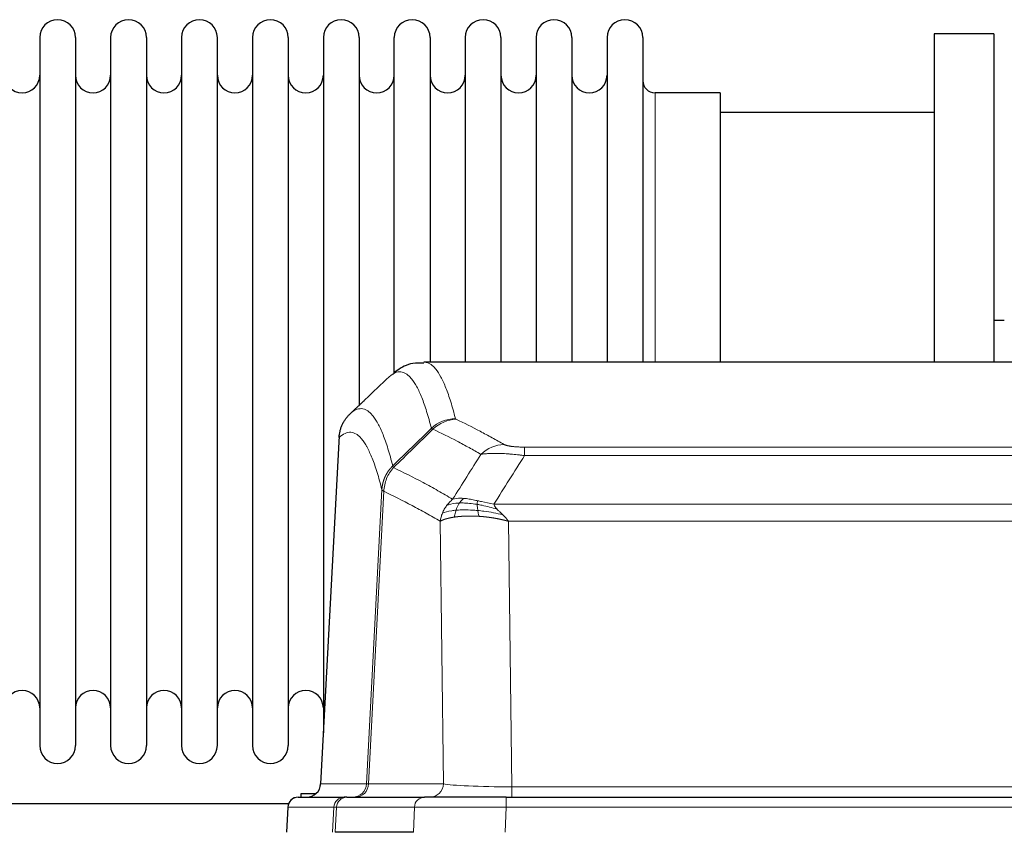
# Model space of a CAD drawing. Header units: inches. Extents: x 0 to 17820, y -10 to 12600.
# Tile 173 of 256: x 4779 to 5060, y 10745 to 10977. Entities that reach past the tile are written whole.
import ezdxf

# ---------------------------------------------------------------- set-up
doc = ezdxf.new("R2010")
doc.units = ezdxf.units.IN
doc.layers.add('1', color=7, linetype='Continuous', true_color=0xffffff)

msp = doc.modelspace()

# ---------------------------------------------------------------- linework, layer by layer
at = {"layer": '1', "color": 2, "linetype": 'Continuous', "lineweight": 25}
for p, q in [((5056.834, 10972.854), (5039.834, 10972.854)), ((5039.834, 10972.854), (5039.834, 10879.256)), ((5056.834, 10972.854), (5056.834, 10879.256)), ((4785.034, 10971.754), (4785.034, 10769.954)), ((4795.234, 10971.754), (4795.234, 10769.954)), ((4805.234, 10971.754), (4805.234, 10769.954)), ((4815.434, 10971.754), (4815.434, 10769.954)), ((4825.434, 10971.754), (4825.434, 10769.954)), ((4835.634, 10769.954), (4835.634, 10971.754)), ((4845.634, 10971.754), (4845.634, 10769.954)), ((4855.834, 10971.754), (4855.834, 10769.954)), ((4865.834, 10971.754), (4865.834, 10870.854)), ((4876.034, 10971.754), (4876.034, 10870.854)), ((4886.034, 10876.171), (4886.034, 10971.754)), ((4896.234, 10971.754), (4896.234, 10879.254)), ((4906.234, 10971.754), (4906.234, 10879.254)), ((4916.434, 10971.754), (4916.434, 10879.254)), ((4926.434, 10971.754), (4926.434, 10879.254)), ((4936.634, 10971.754), (4936.634, 10879.254)), ((4946.634, 10971.754), (4946.634, 10879.254)), ((4956.834, 10971.754), (4956.834, 10879.254)), ((4978.834, 10956.004), (4960.334, 10956.004)), ((4978.834, 10956.004), (4978.834, 10879.25)), ((5039.834, 10950.354), (4978.828, 10950.354)), ((5059.788, 10891.116), (5056.805, 10891.116)), ((5157.187, 10879.249), (4894.48, 10879.249)), ((4865.834, 10870.854), (4865.834, 10773.633)), ((4876.034, 10870.854), (4876.034, 10866.932)), ((4870.332, 10858.229), (4865.058, 10759.036)), ((4859.534, 10755.248), (4859.534, 10756.354)), ((4859.534, 10756.354), (4863.824, 10756.354)), ((4858.686, 10755.249), (4871.797, 10755.249)), ((4872.494, 10755.249), (4871.797, 10755.249)), ((4872.494, 10755.249), (4894.668, 10755.249)), ((4917.923, 10755.249), (4894.668, 10755.249)), ((4917.923, 10755.249), (5133.744, 10755.249)), ((4855.882, 10753.354), (4753.968, 10753.354)), ((4855.676, 10752.408), (4855.295, 10745.249)), ((4891.468, 10745.249), (4869.214, 10745.249))]:
    msp.add_line(p, q, dxfattribs=at)
at = {"layer": '1', "color": 110, "linetype": 'Continuous', "lineweight": 13}
for p, q in [((4960.334, 10956.004), (4960.334, 10879.25)), ((4870.318, 10857.735), (4865.07, 10759.039)), ((4923.162, 10855.042), (5128.505, 10855.042)), ((4923.162, 10852.625), (4923.162, 10855.042)), ((5128.505, 10852.625), (4923.162, 10852.625)), ((4878.136, 10759.039), (4882.513, 10842.908)), ((4883.069, 10842.431), (4878.717, 10759.039)), ((4914.431, 10838.795), (5137.236, 10838.795)), ((4900.069, 10759.039), (4899.112, 10833.886)), ((4918.544, 10833.896), (4919.512, 10758.213)), ((5133.123, 10833.896), (4918.544, 10833.896)), ((4865.07, 10759.039), (4878.136, 10759.039)), ((4878.717, 10759.039), (4900.069, 10759.039)), ((4919.512, 10758.213), (5132.155, 10758.213)), ((4919.512, 10755.249), (4919.512, 10758.213)), ((4917.923, 10752.406), (4917.923, 10755.249)), ((4855.692, 10752.406), (4855.312, 10745.249)), ((4868.803, 10752.406), (4855.692, 10752.406)), ((4868.429, 10745.249), (4868.803, 10752.406)), ((4869.587, 10752.406), (4869.214, 10745.249)), ((4891.761, 10752.406), (4869.587, 10752.406)), ((4891.468, 10745.249), (4891.761, 10752.406)), ((4917.923, 10752.406), (4917.63, 10745.249)), ((5133.744, 10752.406), (4917.923, 10752.406))]:
    msp.add_line(p, q, dxfattribs=at)
at = {"layer": '1', "color": 2, "linetype": 'Continuous', "lineweight": 25}
for centre, radius, start, end in [((4790.134, 10971.754), 5.1, 0, 180), ((4810.334, 10971.754), 5.1, 0, 180), ((4830.534, 10971.754), 5.1, 0, 180), ((4850.734, 10971.754), 5.1, 0, 180), ((4870.934, 10971.754), 5.1, 0, 180), ((4891.134, 10971.754), 5.1, 0, 180), ((4911.334, 10971.754), 5.1, 0, 180), ((4931.534, 10971.754), 5.1, 0, 180), ((4951.734, 10971.754), 5.1, 0, 180), ((4780.034, 10961.004), 5, 180, 0), ((4800.234, 10961.004), 5, 180, 0), ((4820.434, 10961.004), 5, 180, 0), ((4840.634, 10961.004), 5, 180, 0), ((4860.834, 10961.004), 5, 180, 0), ((4881.034, 10961.004), 5, 180, 0), ((4901.234, 10961.004), 5, 180, 0), ((4921.434, 10961.004), 5, 180, 0), ((4941.634, 10961.004), 5, 180, 0), ((4960.334, 10959.504), 3.5, 180, 270), ((4780.034, 10780.704), 5, 0, 180), ((4800.234, 10780.704), 5, 0, 180), ((4820.434, 10780.704), 5, 0, 180), ((4840.634, 10780.704), 5, 0, 180), ((4860.834, 10780.704), 5, 0, 180), ((4790.134, 10769.954), 5.1, 180, 0), ((4810.334, 10769.954), 5.1, 180, 0), ((4830.534, 10769.954), 5.1, 180, 0), ((4850.734, 10769.954), 5.1, 180, 0), ((4861.063, 10759.249), 4, 270, 357.55646), ((4858.672, 10752.249), 3, 90, 176.65074)]:
    msp.add_arc(centre, radius, start, end, dxfattribs=at)
at = {"layer": '1', "color": 110, "linetype": 'Continuous', "lineweight": 13}
for centre, major_axis, ratio, start_param, end_param in [((4903.467, 10853.192), (-9.695, -2.45), 0.9931439, 4.4664808, 5.2238901), ((4903.654, 10853.031), (-4.281, -9.037), 0.9659395, 3.5975691, 4.3432065), ((4917.315, 10845.885), (-4.97, -8.677), 0.9635717, 3.6779385, 4.4208965), ((4861.078, 10759.249), (0, 4), 0.9993908, 3.1415927, 4.6600291), ((4874.144, 10759.249), (0, 4), 0.9993908, 3.1415927, 4.6600291), ((4874.841, 10759.249), (0, 4), 0.9702957, 3.1415927, 4.6600291), ((4898.162, 10759.249), (20.038, 0.208), 0.001459, 3.1763609, 3.3855124), ((4896.193, 10759.249), (0, 4), 0.9702957, 3.1415927, 4.6600291), ((4919.432, 10759.249), (-20.002, 0.052), 0.0517476, 0.2535919, 1.5749043), ((4858.686, 10752.249), (0, 3), 0.9993908, 0, 1.5184364), ((4871.797, 10752.249), (0, 3), 0.9993908, 0, 1.5184364), ((4872.494, 10752.249), (0, 3), 0.9702957, 0, 1.5184364), ((4894.668, 10752.249), (0, 3), 0.9702957, 0, 1.5184364), ((4895.815, 10752.249), (-27.029, 0.156), 0.000812, 6.0391366, 6.248288), ((4917.975, 10752.249), (-27.018, 0.123), 0.0058026, 4.7143189, 6.0386286)]:
    msp.add_ellipse(centre, major_axis=major_axis, ratio=ratio, start_param=start_param, end_param=end_param, dxfattribs=at)
at = {"layer": '1', "color": 2, "linetype": 'Continuous', "lineweight": 25}
for points, knots in [([(4894.443, 10878.936), (4893.33, 10879.036), (4890.471, 10879.019), (4887.46, 10877.443), (4886.039, 10876.225), (4885.695, 10875.861)], [0, 0, 0, 0, 0.2919694, 0.8082012, 1, 1, 1, 1]), ([(4870.318, 10857.735), (4870.347, 10858.366), (4870.437, 10858.994), (4870.66, 10859.912), (4870.749, 10860.215), (4870.955, 10860.809), (4871.072, 10861.101), (4871.333, 10861.673), (4871.478, 10861.952), (4871.792, 10862.494), (4871.962, 10862.758), (4872.326, 10863.267), (4872.52, 10863.513), (4872.93, 10863.985), (4873.147, 10864.211), (4873.373, 10864.425)], [0, 0, 0, 0, 0.25, 0.25, 0.375, 0.375, 0.5, 0.5, 0.625, 0.625, 0.75, 0.75, 0.875, 0.875, 1, 1, 1, 1])]:
    msp.add_open_spline(points, degree=3, knots=knots, dxfattribs=at)
at = {"layer": '1', "color": 110, "linetype": 'Continuous', "lineweight": 13}
for points, knots in [([(4894.487, 10879.249), (4894.58, 10879.249), (4895.203, 10879.219), (4895.816, 10878.995), (4896.587, 10878.498), (4896.969, 10878.197), (4897.348, 10877.816), (4897.599, 10877.544), (4897.724, 10877.4), (4898.348, 10876.633), (4898.839, 10875.878), (4899.564, 10874.535), (4899.804, 10874.052), (4900.28, 10873.016), (4900.516, 10872.462), (4901.218, 10870.697), (4902.139, 10868.063), (4903.029, 10864.866), (4903.467, 10863.127)], [0, 0, 0, 0, 0.0285171, 0.1904309, 0.1904309, 0.2713878, 0.3118663, 0.3118663, 0.3523447, 0.3523447, 0.5142585, 0.5142585, 0.5952154, 0.5952154, 0.6761724, 0.6761724, 0.8380862, 1, 1, 1, 1]), ([(4896.599, 10860.389), (4896.161, 10862.126), (4895.269, 10865.32), (4894.347, 10867.952), (4893.644, 10869.716), (4893.408, 10870.269), (4892.932, 10871.305), (4892.692, 10871.787), (4891.965, 10873.13), (4891.473, 10873.884), (4890.849, 10874.651), (4890.724, 10874.796), (4890.472, 10875.067), (4890.093, 10875.448), (4889.71, 10875.75), (4888.938, 10876.248), (4887.895, 10876.63), (4886.285, 10876.358), (4885.183, 10875.615), (4884.625, 10875.102)], [0, 0, 0, 0, 0.125, 0.25, 0.25, 0.3125, 0.3125, 0.375, 0.375, 0.5, 0.5, 0.53125, 0.53125, 0.5625, 0.625, 0.625, 0.75, 0.875, 1, 1, 1, 1]), ([(4873.373, 10864.425), (4873.944, 10864.979), (4875.072, 10865.794), (4876.717, 10866.138), (4877.784, 10865.784), (4878.572, 10865.3), (4878.963, 10865.003), (4879.415, 10864.56), (4879.607, 10864.35), (4879.735, 10864.206), (4879.799, 10864.131), (4880.118, 10863.747), (4880.498, 10863.23), (4880.935, 10862.532), (4881.122, 10862.213), (4881.246, 10861.995), (4881.308, 10861.884), (4881.864, 10860.864), (4882.837, 10858.758), (4884.248, 10854.726), (4885.156, 10851.455), (4885.602, 10849.674)], [0, 0, 0, 0, 0.125, 0.25, 0.375, 0.375, 0.4375, 0.46875, 0.484375, 0.484375, 0.5, 0.5, 0.5625, 0.59375, 0.609375, 0.609375, 0.625, 0.625, 0.75, 0.875, 1, 1, 1, 1]), ([(4903.654, 10862.966), (4903.598, 10862.993), (4903.555, 10863.019), (4903.492, 10863.073), (4903.473, 10863.1), (4903.467, 10863.127)], [0, 0, 0, 0, 0.5, 0.5, 1, 1, 1, 1]), ([(4903.654, 10862.966), (4905.939, 10861.879), (4908.221, 10860.738), (4911.636, 10858.944), (4912.774, 10858.332), (4915.046, 10857.082), (4916.181, 10856.444), (4917.315, 10855.791)], [0, 0, 0, 0, 0.5, 0.5, 0.75, 0.75, 1, 1, 1, 1]), ([(4910.735, 10852.966), (4909.6, 10853.619), (4908.463, 10854.258), (4906.188, 10855.51), (4905.049, 10856.122), (4901.63, 10857.918), (4899.346, 10859.06), (4897.058, 10860.149)], [0, 0, 0, 0, 0.25, 0.25, 0.5, 0.5, 1, 1, 1, 1]), ([(4882.513, 10842.908), (4882.068, 10844.687), (4881.162, 10847.956), (4879.755, 10851.987), (4878.785, 10854.095), (4878.231, 10855.118), (4878.169, 10855.229), (4878.045, 10855.447), (4877.859, 10855.768), (4877.423, 10856.468), (4877.044, 10856.986), (4876.726, 10857.373), (4876.662, 10857.448), (4876.534, 10857.593), (4876.343, 10857.804), (4875.892, 10858.25), (4875.502, 10858.55), (4874.716, 10859.041), (4873.653, 10859.405), (4872.012, 10859.08), (4870.887, 10858.28), (4870.318, 10857.735)], [0, 0, 0, 0, 0.125, 0.25, 0.375, 0.375, 0.390625, 0.390625, 0.40625, 0.4375, 0.5, 0.5, 0.515625, 0.515625, 0.53125, 0.5625, 0.625, 0.625, 0.75, 0.875, 1, 1, 1, 1]), ([(4923.162, 10855.042), (4922.98, 10855.042), (4922.797, 10855.043), (4922.433, 10855.047), (4922.254, 10855.051), (4921.898, 10855.06), (4921.723, 10855.065), (4921.376, 10855.079), (4921.205, 10855.088), (4920.994, 10855.1), (4920.952, 10855.102), (4920.868, 10855.107), (4920.744, 10855.115), (4920.623, 10855.124), (4920.384, 10855.141), (4920.076, 10855.168), (4919.789, 10855.198), (4919.616, 10855.218), (4919.581, 10855.222), (4919.513, 10855.231), (4919.48, 10855.235), (4919.38, 10855.248), (4919.315, 10855.257), (4919.125, 10855.284), (4919.006, 10855.302), (4918.779, 10855.341), (4918.672, 10855.361), (4918.469, 10855.402), (4918.374, 10855.423), (4918.261, 10855.45), (4918.238, 10855.456), (4918.195, 10855.467), (4918.173, 10855.472), (4918.109, 10855.489), (4918.068, 10855.5), (4917.95, 10855.534), (4917.876, 10855.556), (4917.739, 10855.602), (4917.676, 10855.625), (4917.499, 10855.695), (4917.399, 10855.743), (4917.315, 10855.791)], [0, 0, 0, 0, 0.0625, 0.0625, 0.125, 0.125, 0.1875, 0.1875, 0.25, 0.25, 0.265625, 0.265625, 0.28125, 0.3125, 0.3125, 0.375, 0.4375, 0.4375, 0.453125, 0.453125, 0.46875, 0.46875, 0.5, 0.5, 0.5625, 0.5625, 0.625, 0.625, 0.6875, 0.6875, 0.703125, 0.703125, 0.71875, 0.71875, 0.75, 0.75, 0.8125, 0.8125, 0.875, 0.875, 1, 1, 1, 1]), ([(4923.162, 10852.625), (4922.827, 10852.668), (4922.494, 10852.709), (4921.831, 10852.787), (4921.503, 10852.824), (4920.527, 10852.928), (4919.889, 10852.989), (4919.187, 10853.047), (4919.109, 10853.053), (4918.953, 10853.066), (4918.876, 10853.072), (4918.644, 10853.089), (4918.492, 10853.101), (4918.037, 10853.132), (4917.442, 10853.17), (4916.869, 10853.198), (4916.448, 10853.215), (4916.24, 10853.223), (4916.034, 10853.229), (4915.898, 10853.233), (4915.83, 10853.235), (4915.224, 10853.25), (4914.716, 10853.254), (4913.997, 10853.246), (4913.765, 10853.241), (4913.426, 10853.23), (4913.315, 10853.226), (4913.097, 10853.216), (4912.989, 10853.211), (4912.462, 10853.182), (4912.074, 10853.149), (4911.359, 10853.07), (4911.033, 10853.022), (4910.735, 10852.966)], [0, 0, 0, 0, 0.0625, 0.0625, 0.125, 0.125, 0.25, 0.25, 0.265625, 0.265625, 0.28125, 0.28125, 0.3125, 0.3125, 0.375, 0.4375, 0.4375, 0.46875, 0.484375, 0.484375, 0.5, 0.5, 0.625, 0.625, 0.6875, 0.6875, 0.71875, 0.71875, 0.75, 0.75, 0.875, 0.875, 1, 1, 1, 1]), ([(4882.513, 10842.908), (4882.514, 10842.925), (4882.516, 10842.959), (4882.519, 10843.009), (4882.522, 10843.06), (4882.525, 10843.111), (4882.529, 10843.161), (4882.533, 10843.212), (4882.538, 10843.263), (4882.542, 10843.313), (4882.547, 10843.364), (4882.552, 10843.414), (4882.558, 10843.465), (4882.563, 10843.515), (4882.569, 10843.566), (4882.575, 10843.616), (4882.581, 10843.667), (4882.588, 10843.717), (4882.595, 10843.767), (4882.602, 10843.818), (4882.609, 10843.868), (4882.617, 10843.918), (4882.625, 10843.968), (4882.633, 10844.018), (4882.641, 10844.068), (4882.65, 10844.119), (4882.659, 10844.169), (4882.668, 10844.219), (4882.677, 10844.268), (4882.687, 10844.318), (4882.697, 10844.368), (4882.707, 10844.418), (4882.717, 10844.468), (4882.728, 10844.517), (4882.739, 10844.567), (4882.75, 10844.616), (4882.761, 10844.666), (4882.773, 10844.715), (4882.785, 10844.765), (4882.797, 10844.814), (4882.809, 10844.863), (4882.822, 10844.913), (4882.835, 10844.962), (4882.848, 10845.011), (4882.861, 10845.06), (4882.875, 10845.109), (4882.889, 10845.158), (4882.903, 10845.206), (4882.917, 10845.255), (4882.932, 10845.304), (4882.946, 10845.352), (4882.962, 10845.401), (4882.977, 10845.449), (4882.992, 10845.498), (4883.008, 10845.546), (4883.024, 10845.594), (4883.04, 10845.642), (4883.057, 10845.69), (4883.074, 10845.738), (4883.091, 10845.786), (4883.108, 10845.834), (4883.125, 10845.881), (4883.143, 10845.929), (4883.161, 10845.976), (4883.179, 10846.024), (4883.198, 10846.071), (4883.216, 10846.118), (4883.235, 10846.165), (4883.254, 10846.212), (4883.274, 10846.259), (4883.293, 10846.306), (4883.313, 10846.353), (4883.333, 10846.4), (4883.354, 10846.446), (4883.374, 10846.493), (4883.395, 10846.539), (4883.422, 10846.599), (4883.456, 10846.672), (4883.497, 10846.758), (4883.538, 10846.843), (4883.581, 10846.928), (4883.624, 10847.013), (4883.668, 10847.098), (4883.713, 10847.182), (4883.758, 10847.265), (4883.805, 10847.348), (4883.852, 10847.431), (4883.9, 10847.513), (4883.948, 10847.595), (4883.998, 10847.677), (4884.048, 10847.757), (4884.099, 10847.838), (4884.151, 10847.918), (4884.203, 10847.997), (4884.256, 10848.076), (4884.31, 10848.155), (4884.365, 10848.233), (4884.42, 10848.31), (4884.476, 10848.387), (4884.533, 10848.463), (4884.591, 10848.539), (4884.649, 10848.614), (4884.708, 10848.689), (4884.767, 10848.763), (4884.827, 10848.837), (4884.888, 10848.91), (4884.95, 10848.982), (4885.012, 10849.054), (4885.075, 10849.126), (4885.139, 10849.196), (4885.203, 10849.266), (4885.268, 10849.336), (4885.334, 10849.405), (4885.4, 10849.473), (4885.467, 10849.541), (4885.534, 10849.608), (4885.579, 10849.652), (4885.602, 10849.674)], [0, 0, 0, 0, 0.0066687, 0.0133374, 0.0200061, 0.0266746, 0.0333432, 0.0400116, 0.0466801, 0.0533484, 0.0600168, 0.066685, 0.0733532, 0.0800214, 0.0866895, 0.0933575, 0.1000255, 0.1066935, 0.1133614, 0.1200292, 0.126697, 0.1333647, 0.1400324, 0.1467001, 0.1533676, 0.1600352, 0.1667026, 0.1733701, 0.1800374, 0.1867047, 0.193372, 0.2000392, 0.2067064, 0.2133735, 0.2200405, 0.2267075, 0.2333745, 0.2400414, 0.2467082, 0.253375, 0.2600418, 0.2667085, 0.2733751, 0.2800417, 0.2867082, 0.2933747, 0.3000412, 0.3067075, 0.3133739, 0.3200401, 0.3267064, 0.3333725, 0.3400387, 0.3467047, 0.3533708, 0.3600367, 0.3667026, 0.3733685, 0.3800343, 0.3867001, 0.3933658, 0.4000315, 0.4066971, 0.4133626, 0.4200281, 0.4266936, 0.433359, 0.4400243, 0.4466896, 0.4533549, 0.4600201, 0.4666852, 0.4733503, 0.4800154, 0.4866804, 0.4933453, 0.5000102, 0.5125098, 0.5250093, 0.5375088, 0.5500082, 0.5625077, 0.5750071, 0.5875066, 0.600006, 0.6125054, 0.6250049, 0.6375043, 0.6500037, 0.6625032, 0.6750026, 0.6875021, 0.7000016, 0.7125011, 0.7250006, 0.7375001, 0.7499997, 0.7624993, 0.7749989, 0.7874985, 0.7999982, 0.812498, 0.8249977, 0.8374975, 0.8499974, 0.8624973, 0.8749972, 0.8874972, 0.8999973, 0.9124974, 0.9249976, 0.9374978, 0.9499981, 0.9624985, 0.9749989, 0.9874994, 1, 1, 1, 1]), ([(4883.069, 10842.431), (4883.09, 10843.062), (4883.168, 10843.69), (4883.432, 10844.919), (4883.617, 10845.519), (4884.089, 10846.672), (4884.374, 10847.224), (4885.033, 10848.261), (4885.406, 10848.747), (4885.814, 10849.191)], [0, 0, 0, 0, 0.25, 0.25, 0.5, 0.5, 0.75, 0.75, 1, 1, 1, 1]), ([(4885.814, 10849.191), (4885.739, 10849.28), (4885.697, 10849.376), (4885.639, 10849.549), (4885.623, 10849.626), (4885.602, 10849.674)], [0, 0, 0, 0, 0.5, 0.5, 1, 1, 1, 1]), ([(4885.814, 10849.191), (4888.636, 10847.852), (4891.452, 10846.431), (4895.666, 10844.177), (4897.068, 10843.404), (4899.871, 10841.819), (4901.27, 10841.006), (4902.668, 10840.172)], [0, 0, 0, 0, 0.5, 0.5, 0.75, 0.75, 1, 1, 1, 1]), ([(4883.069, 10842.431), (4883.064, 10842.435), (4883.054, 10842.441), (4883.039, 10842.451), (4883.024, 10842.46), (4883.008, 10842.47), (4882.993, 10842.48), (4882.978, 10842.49), (4882.962, 10842.5), (4882.947, 10842.509), (4882.931, 10842.519), (4882.916, 10842.529), (4882.901, 10842.539), (4882.885, 10842.549), (4882.87, 10842.559), (4882.855, 10842.569), (4882.84, 10842.579), (4882.825, 10842.589), (4882.81, 10842.6), (4882.795, 10842.61), (4882.78, 10842.62), (4882.766, 10842.63), (4882.752, 10842.64), (4882.738, 10842.65), (4882.724, 10842.661), (4882.71, 10842.671), (4882.697, 10842.681), (4882.676, 10842.697), (4882.65, 10842.719), (4882.622, 10842.745), (4882.598, 10842.769), (4882.579, 10842.791), (4882.563, 10842.811), (4882.55, 10842.829), (4882.54, 10842.845), (4882.532, 10842.86), (4882.526, 10842.872), (4882.522, 10842.882), (4882.518, 10842.891), (4882.516, 10842.898), (4882.514, 10842.903), (4882.513, 10842.906), (4882.513, 10842.907), (4882.513, 10842.908)], [0, 0, 0, 0, 0.0155037, 0.0313049, 0.0474035, 0.0637997, 0.0804935, 0.097485, 0.1147743, 0.1323613, 0.1502462, 0.1684289, 0.1869096, 0.2056883, 0.224765, 0.2441397, 0.2638126, 0.2837835, 0.3040527, 0.32462, 0.3454856, 0.3666494, 0.3881116, 0.409872, 0.4319308, 0.454288, 0.4769435, 0.4998975, 0.5635611, 0.6228928, 0.6778927, 0.7285606, 0.7748966, 0.8169007, 0.8545729, 0.8879131, 0.9169214, 0.9415977, 0.9619421, 0.9779545, 0.989635, 0.9969835, 1, 1, 1, 1]), ([(4899.112, 10833.886), (4897.781, 10834.673), (4896.448, 10835.441), (4893.781, 10836.939), (4892.445, 10837.67), (4888.435, 10839.806), (4885.755, 10841.156), (4883.069, 10842.431)], [0, 0, 0, 0, 0.25, 0.25, 0.5, 0.5, 1, 1, 1, 1]), ([(4905.844, 10840.434), (4905.545, 10840.46), (4905.254, 10840.475), (4904.127, 10840.491), (4903.361, 10840.397), (4902.668, 10840.172)], [0, 0, 0, 0, 0.25, 0.25, 1, 1, 1, 1]), ([(4899.751, 10836.225), (4899.907, 10836.601), (4900.087, 10836.969), (4900.491, 10837.684), (4900.716, 10838.031), (4900.961, 10838.365)], [0, 0, 0, 0, 0.5, 0.5, 1, 1, 1, 1]), ([(4900.961, 10838.365), (4901.207, 10838.696), (4901.473, 10839.013), (4902.044, 10839.617), (4902.348, 10839.904), (4902.668, 10840.172)], [0, 0, 0, 0, 0.5, 0.5, 1, 1, 1, 1]), ([(4904.619, 10839.111), (4904.248, 10839.098), (4903.891, 10839.073), (4902.53, 10838.921), (4901.66, 10838.697), (4900.961, 10838.365)], [0, 0, 0, 0, 0.25, 0.25, 1, 1, 1, 1]), ([(4903.633, 10837.049), (4903.664, 10837.139), (4903.697, 10837.23), (4903.831, 10837.594), (4903.944, 10837.866), (4904.193, 10838.391), (4904.33, 10838.644), (4904.521, 10838.959), (4904.57, 10839.036), (4904.619, 10839.111)], [0, 0, 0, 0, 0.125, 0.125, 0.5, 0.5, 0.875, 0.875, 1, 1, 1, 1]), ([(4904.619, 10839.111), (4904.718, 10839.261), (4904.819, 10839.403), (4905.076, 10839.731), (4905.234, 10839.905), (4905.544, 10840.206), (4905.697, 10840.332), (4905.844, 10840.434)], [0, 0, 0, 0, 0.25, 0.25, 0.625, 0.625, 1, 1, 1, 1]), ([(4909.663, 10838.705), (4909.434, 10838.745), (4909.207, 10838.781), (4908.305, 10838.917), (4907.646, 10838.995), (4906.376, 10839.098), (4905.766, 10839.124), (4904.994, 10839.122), (4904.805, 10839.118), (4904.619, 10839.111)], [0, 0, 0, 0, 0.125, 0.125, 0.5, 0.5, 0.875, 0.875, 1, 1, 1, 1]), ([(4909.813, 10839.738), (4909.633, 10839.778), (4909.454, 10839.818), (4908.747, 10839.972), (4908.232, 10840.078), (4907.238, 10840.26), (4906.759, 10840.334), (4906.144, 10840.405), (4905.993, 10840.421), (4905.844, 10840.434)], [0, 0, 0, 0, 0.125, 0.125, 0.5, 0.5, 0.875, 0.875, 1, 1, 1, 1]), ([(4909.663, 10838.705), (4909.661, 10838.829), (4909.663, 10838.945), (4909.676, 10839.211), (4909.692, 10839.348), (4909.74, 10839.577), (4909.772, 10839.669), (4909.813, 10839.738)], [0, 0, 0, 0, 0.25, 0.25, 0.625, 0.625, 1, 1, 1, 1]), ([(4915.302, 10837.351), (4913.891, 10837.773), (4912.455, 10838.149), (4910.584, 10838.539), (4910.12, 10838.627), (4909.663, 10838.705)], [0, 0, 0, 0, 0.75, 0.75, 1, 1, 1, 1]), ([(4909.831, 10836.964), (4909.819, 10837.041), (4909.808, 10837.118), (4909.763, 10837.428), (4909.734, 10837.66), (4909.69, 10838.104), (4909.675, 10838.317), (4909.665, 10838.58), (4909.663, 10838.644), (4909.663, 10838.705)], [0, 0, 0, 0, 0.125, 0.125, 0.5, 0.5, 0.875, 0.875, 1, 1, 1, 1]), ([(4914.431, 10838.795), (4913.21, 10838.984), (4912.034, 10839.24), (4910.541, 10839.575), (4910.173, 10839.658), (4909.813, 10839.738)], [0, 0, 0, 0, 0.75, 0.75, 1, 1, 1, 1]), ([(4915.302, 10837.351), (4915.183, 10837.478), (4915.073, 10837.604), (4914.824, 10837.914), (4914.699, 10838.095), (4914.513, 10838.451), (4914.452, 10838.625), (4914.431, 10838.795)], [0, 0, 0, 0, 0.25, 0.25, 0.625, 0.625, 1, 1, 1, 1]), ([(4899.112, 10833.886), (4899.169, 10834.283), (4899.251, 10834.678), (4899.464, 10835.46), (4899.596, 10835.846), (4899.751, 10836.225)], [0, 0, 0, 0, 0.5, 0.5, 1, 1, 1, 1]), ([(4903.143, 10835.088), (4903.132, 10835.086), (4903.108, 10835.082), (4903.073, 10835.077), (4903.038, 10835.072), (4903.002, 10835.066), (4902.966, 10835.061), (4902.93, 10835.055), (4902.893, 10835.049), (4902.855, 10835.043), (4902.818, 10835.037), (4902.779, 10835.031), (4902.741, 10835.024), (4902.702, 10835.018), (4902.663, 10835.011), (4902.624, 10835.004), (4902.584, 10834.997), (4902.544, 10834.99), (4902.503, 10834.983), (4902.463, 10834.975), (4902.422, 10834.968), (4902.38, 10834.96), (4902.339, 10834.952), (4902.297, 10834.944), (4902.255, 10834.936), (4902.212, 10834.928), (4902.169, 10834.919), (4902.126, 10834.911), (4902.083, 10834.902), (4902.04, 10834.893), (4901.996, 10834.884), (4901.952, 10834.875), (4901.908, 10834.866), (4901.864, 10834.856), (4901.82, 10834.847), (4901.775, 10834.837), (4901.73, 10834.827), (4901.685, 10834.817), (4901.64, 10834.807), (4901.595, 10834.796), (4901.549, 10834.786), (4901.504, 10834.775), (4901.458, 10834.764), (4901.412, 10834.753), (4901.367, 10834.741), (4901.321, 10834.73), (4901.275, 10834.718), (4901.229, 10834.707), (4901.182, 10834.695), (4901.136, 10834.683), (4901.09, 10834.67), (4901.044, 10834.658), (4900.998, 10834.645), (4900.951, 10834.632), (4900.905, 10834.619), (4900.859, 10834.606), (4900.813, 10834.593), (4900.767, 10834.579), (4900.721, 10834.566), (4900.675, 10834.552), (4900.629, 10834.538), (4900.583, 10834.523), (4900.537, 10834.509), (4900.492, 10834.494), (4900.446, 10834.48), (4900.401, 10834.465), (4900.356, 10834.45), (4900.311, 10834.434), (4900.266, 10834.419), (4900.221, 10834.403), (4900.177, 10834.387), (4900.133, 10834.371), (4900.089, 10834.355), (4900.045, 10834.338), (4900.002, 10834.322), (4899.959, 10834.305), (4899.916, 10834.288), (4899.873, 10834.27), (4899.831, 10834.253), (4899.789, 10834.235), (4899.748, 10834.218), (4899.707, 10834.2), (4899.666, 10834.182), (4899.625, 10834.163), (4899.586, 10834.145), (4899.546, 10834.126), (4899.507, 10834.107), (4899.468, 10834.088), (4899.43, 10834.069), (4899.393, 10834.049), (4899.356, 10834.029), (4899.319, 10834.009), (4899.283, 10833.989), (4899.247, 10833.969), (4899.212, 10833.949), (4899.178, 10833.928), (4899.144, 10833.907), (4899.123, 10833.893), (4899.112, 10833.886)], [0, 0, 0, 0, 0.0060657, 0.012223, 0.0184718, 0.0248123, 0.0312443, 0.0377679, 0.0443831, 0.0510899, 0.0578883, 0.0647782, 0.0717598, 0.0788329, 0.0859977, 0.093254, 0.1006019, 0.1080414, 0.1155725, 0.1231952, 0.1309095, 0.1387154, 0.1466129, 0.1546019, 0.1626826, 0.1708549, 0.1791188, 0.1874742, 0.1959213, 0.20446, 0.2130903, 0.2218121, 0.2306256, 0.2395307, 0.2485274, 0.2576156, 0.2667955, 0.276067, 0.2854301, 0.2948848, 0.3044311, 0.314069, 0.3237985, 0.3336196, 0.3435324, 0.3535367, 0.3636326, 0.3738202, 0.3840993, 0.3944701, 0.4049324, 0.4154864, 0.426132, 0.4368691, 0.4476979, 0.4586183, 0.4696303, 0.480734, 0.4919292, 0.503216, 0.5145945, 0.5260645, 0.5376262, 0.5492795, 0.5610244, 0.5728609, 0.584789, 0.5968087, 0.60892, 0.621123, 0.6334175, 0.6458037, 0.6582815, 0.6708509, 0.6835119, 0.6962645, 0.7091087, 0.7220445, 0.735072, 0.748191, 0.7614017, 0.774704, 0.7880979, 0.8015834, 0.8151605, 0.8288293, 0.8425896, 0.8564416, 0.8703852, 0.8844204, 0.8985472, 0.9127656, 0.9270756, 0.9414773, 0.9559705, 0.9705554, 0.9852319, 1, 1, 1, 1]), ([(4903.633, 10837.049), (4903.199, 10837.013), (4902.789, 10836.967), (4901.259, 10836.75), (4900.363, 10836.51), (4899.751, 10836.225)], [0, 0, 0, 0, 0.25, 0.25, 1, 1, 1, 1]), ([(4903.143, 10835.088), (4903.179, 10835.288), (4903.222, 10835.511), (4903.327, 10835.991), (4903.39, 10836.246), (4903.516, 10836.687), (4903.572, 10836.867), (4903.633, 10837.049)], [0, 0, 0, 0, 0.375, 0.375, 0.75, 0.75, 1, 1, 1, 1]), ([(4910.146, 10835.313), (4910.124, 10835.314), (4910.08, 10835.317), (4910.014, 10835.321), (4909.948, 10835.325), (4909.882, 10835.329), (4909.816, 10835.332), (4909.75, 10835.336), (4909.684, 10835.339), (4909.617, 10835.343), (4909.551, 10835.346), (4909.485, 10835.349), (4909.418, 10835.352), (4909.352, 10835.355), (4909.285, 10835.358), (4909.219, 10835.361), (4909.152, 10835.363), (4909.085, 10835.366), (4909.019, 10835.368), (4908.952, 10835.37), (4908.885, 10835.372), (4908.818, 10835.375), (4908.751, 10835.376), (4908.684, 10835.378), (4908.617, 10835.38), (4908.55, 10835.381), (4908.483, 10835.383), (4908.416, 10835.384), (4908.349, 10835.386), (4908.282, 10835.387), (4908.215, 10835.388), (4908.148, 10835.389), (4908.081, 10835.389), (4908.014, 10835.39), (4907.947, 10835.391), (4907.88, 10835.391), (4907.813, 10835.391), (4907.746, 10835.391), (4907.679, 10835.392), (4907.611, 10835.391), (4907.544, 10835.391), (4907.477, 10835.391), (4907.41, 10835.391), (4907.343, 10835.39), (4907.276, 10835.389), (4907.209, 10835.389), (4907.142, 10835.388), (4907.075, 10835.387), (4907.008, 10835.386), (4906.941, 10835.384), (4906.874, 10835.383), (4906.807, 10835.382), (4906.741, 10835.38), (4906.674, 10835.378), (4906.607, 10835.376), (4906.54, 10835.374), (4906.474, 10835.372), (4906.407, 10835.37), (4906.341, 10835.368), (4906.274, 10835.365), (4906.208, 10835.363), (4906.141, 10835.36), (4906.075, 10835.357), (4906.009, 10835.354), (4905.942, 10835.351), (4905.876, 10835.348), (4905.81, 10835.344), (4905.744, 10835.341), (4905.679, 10835.337), (4905.613, 10835.333), (4905.547, 10835.33), (4905.481, 10835.326), (4905.416, 10835.322), (4905.35, 10835.317), (4905.285, 10835.313), (4905.22, 10835.308), (4905.155, 10835.304), (4905.09, 10835.299), (4905.025, 10835.294), (4904.96, 10835.289), (4904.895, 10835.284), (4904.831, 10835.279), (4904.766, 10835.273), (4904.702, 10835.268), (4904.638, 10835.262), (4904.574, 10835.256), (4904.51, 10835.251), (4904.446, 10835.244), (4904.382, 10835.238), (4904.319, 10835.232), (4904.255, 10835.226), (4904.192, 10835.219), (4904.129, 10835.212), (4904.066, 10835.206), (4904.003, 10835.199), (4903.941, 10835.191), (4903.878, 10835.184), (4903.816, 10835.177), (4903.754, 10835.169), (4903.692, 10835.162), (4903.63, 10835.154), (4903.569, 10835.146), (4903.507, 10835.138), (4903.446, 10835.13), (4903.385, 10835.122), (4903.324, 10835.114), (4903.264, 10835.105), (4903.203, 10835.096), (4903.163, 10835.09), (4903.143, 10835.088)], [0, 0, 0, 0, 0.0082024, 0.0164263, 0.0246716, 0.0329384, 0.0412265, 0.0495362, 0.0578672, 0.0662198, 0.0745938, 0.0829892, 0.0914062, 0.0998446, 0.1083045, 0.1167859, 0.1252887, 0.1338131, 0.1423589, 0.1509263, 0.1595151, 0.1681255, 0.1767574, 0.1854108, 0.1940858, 0.2027822, 0.2115002, 0.2202398, 0.2290008, 0.2377835, 0.2465876, 0.2554134, 0.2642606, 0.2731295, 0.2820199, 0.2909319, 0.2998654, 0.3088206, 0.3177973, 0.3267956, 0.3358154, 0.3448569, 0.35392, 0.3630047, 0.3721109, 0.3812388, 0.3903883, 0.3995594, 0.4087522, 0.4179665, 0.4272025, 0.4364601, 0.4457393, 0.4550402, 0.4643627, 0.4737069, 0.4830727, 0.4924601, 0.5018692, 0.5113, 0.5207524, 0.5302265, 0.5397222, 0.5492397, 0.5587788, 0.5683395, 0.577922, 0.5875261, 0.5971519, 0.6067994, 0.6164686, 0.6261595, 0.6358721, 0.6456064, 0.6553624, 0.6651401, 0.6749395, 0.6847606, 0.6946034, 0.704468, 0.7143542, 0.7242622, 0.734192, 0.7441434, 0.7541166, 0.7641115, 0.7741282, 0.7841666, 0.7942268, 0.8043087, 0.8144123, 0.8245377, 0.8346848, 0.8448538, 0.8550444, 0.8652568, 0.875491, 0.885747, 0.8960247, 0.9063242, 0.9166455, 0.9269886, 0.9373534, 0.9477401, 0.9581485, 0.9685787, 0.9790306, 0.9895044, 1, 1, 1, 1]), ([(4909.831, 10836.964), (4909.542, 10836.99), (4909.256, 10837.014), (4908.122, 10837.097), (4907.299, 10837.132), (4905.734, 10837.151), (4904.993, 10837.134), (4904.075, 10837.082), (4903.851, 10837.067), (4903.633, 10837.049)], [0, 0, 0, 0, 0.125, 0.125, 0.5, 0.5, 0.875, 0.875, 1, 1, 1, 1]), ([(4910.146, 10835.313), (4910.113, 10835.476), (4910.073, 10835.661), (4909.992, 10836.064), (4909.949, 10836.28), (4909.881, 10836.655), (4909.856, 10836.809), (4909.831, 10836.964)], [0, 0, 0, 0, 0.375, 0.375, 0.75, 0.75, 1, 1, 1, 1]), ([(4916.973, 10835.733), (4915.2, 10836.185), (4913.371, 10836.532), (4910.997, 10836.844), (4910.409, 10836.91), (4909.831, 10836.964)], [0, 0, 0, 0, 0.75, 0.75, 1, 1, 1, 1]), ([(4918.544, 10833.896), (4918.521, 10833.903), (4918.477, 10833.915), (4918.411, 10833.934), (4918.344, 10833.952), (4918.278, 10833.97), (4918.211, 10833.989), (4918.144, 10834.007), (4918.077, 10834.025), (4918.01, 10834.043), (4917.943, 10834.061), (4917.875, 10834.078), (4917.808, 10834.096), (4917.741, 10834.113), (4917.673, 10834.131), (4917.605, 10834.148), (4917.538, 10834.165), (4917.47, 10834.182), (4917.402, 10834.199), (4917.334, 10834.216), (4917.265, 10834.233), (4917.197, 10834.249), (4917.129, 10834.266), (4917.06, 10834.282), (4916.992, 10834.299), (4916.923, 10834.315), (4916.854, 10834.331), (4916.786, 10834.347), (4916.717, 10834.363), (4916.648, 10834.378), (4916.579, 10834.394), (4916.509, 10834.41), (4916.44, 10834.425), (4916.371, 10834.44), (4916.301, 10834.455), (4916.232, 10834.47), (4916.162, 10834.485), (4916.093, 10834.5), (4916.023, 10834.515), (4915.953, 10834.53), (4915.883, 10834.544), (4915.813, 10834.558), (4915.743, 10834.573), (4915.673, 10834.587), (4915.603, 10834.601), (4915.533, 10834.615), (4915.462, 10834.629), (4915.392, 10834.642), (4915.321, 10834.656), (4915.251, 10834.669), (4915.18, 10834.683), (4915.11, 10834.696), (4915.039, 10834.709), (4914.968, 10834.722), (4914.897, 10834.735), (4914.826, 10834.748), (4914.755, 10834.76), (4914.684, 10834.773), (4914.613, 10834.785), (4914.542, 10834.798), (4914.471, 10834.81), (4914.399, 10834.822), (4914.328, 10834.834), (4914.257, 10834.845), (4914.185, 10834.857), (4914.114, 10834.869), (4914.042, 10834.88), (4913.971, 10834.891), (4913.899, 10834.903), (4913.828, 10834.914), (4913.756, 10834.925), (4913.684, 10834.936), (4913.612, 10834.946), (4913.54, 10834.957), (4913.469, 10834.967), (4913.397, 10834.978), (4913.325, 10834.988), (4913.253, 10834.998), (4913.181, 10835.008), (4913.109, 10835.018), (4913.037, 10835.028), (4912.965, 10835.037), (4912.893, 10835.047), (4912.82, 10835.056), (4912.748, 10835.065), (4912.676, 10835.074), (4912.604, 10835.083), (4912.532, 10835.092), (4912.459, 10835.101), (4912.387, 10835.11), (4912.315, 10835.118), (4912.242, 10835.126), (4912.17, 10835.135), (4912.098, 10835.143), (4912.026, 10835.151), (4911.953, 10835.159), (4911.881, 10835.166), (4911.808, 10835.174), (4911.736, 10835.181), (4911.664, 10835.189), (4911.591, 10835.196), (4911.519, 10835.203), (4911.447, 10835.21), (4911.374, 10835.217), (4911.302, 10835.223), (4911.23, 10835.23), (4911.157, 10835.236), (4911.085, 10835.243), (4911.013, 10835.249), (4910.94, 10835.255), (4910.868, 10835.261), (4910.796, 10835.267), (4910.723, 10835.272), (4910.651, 10835.278), (4910.579, 10835.283), (4910.507, 10835.289), (4910.434, 10835.294), (4910.362, 10835.299), (4910.29, 10835.304), (4910.218, 10835.308), (4910.17, 10835.311), (4910.146, 10835.313)], [0, 0, 0, 0, 0.007775, 0.0155603, 0.0233558, 0.0311618, 0.038978, 0.0468046, 0.0546416, 0.0624889, 0.0703466, 0.0782147, 0.0860931, 0.093982, 0.1018813, 0.109791, 0.1177112, 0.1256417, 0.1335828, 0.1415343, 0.1494962, 0.1574687, 0.1654516, 0.173445, 0.1814489, 0.1894634, 0.1974883, 0.2055238, 0.2135699, 0.2216264, 0.2296936, 0.2377713, 0.2458596, 0.2539585, 0.2620679, 0.270188, 0.2783187, 0.28646, 0.2946119, 0.3027745, 0.3109477, 0.3191316, 0.3273261, 0.3355314, 0.3437472, 0.3519738, 0.3602111, 0.3684591, 0.3767178, 0.3849872, 0.3932673, 0.4015582, 0.4098598, 0.4181722, 0.4264954, 0.4348293, 0.443174, 0.4515295, 0.4598958, 0.4682728, 0.4766607, 0.4850594, 0.493469, 0.5018893, 0.5103206, 0.5187626, 0.5272155, 0.5356793, 0.544154, 0.5526395, 0.561136, 0.5696433, 0.5781615, 0.5866906, 0.5952307, 0.6037817, 0.6123436, 0.6209165, 0.6295003, 0.638095, 0.6467007, 0.6553174, 0.6639451, 0.6725838, 0.6812334, 0.6898941, 0.6985657, 0.7072484, 0.7159421, 0.7246468, 0.7333625, 0.7420893, 0.7508272, 0.759576, 0.768336, 0.777107, 0.7858891, 0.7946823, 0.8034866, 0.812302, 0.8211284, 0.829966, 0.8388147, 0.8476746, 0.8565455, 0.8654276, 0.8743209, 0.8832252, 0.8921408, 0.9010675, 0.9100054, 0.9189544, 0.9279147, 0.9368861, 0.9458688, 0.9548626, 0.9638676, 0.9728839, 0.9819114, 0.9909501, 1, 1, 1, 1]), ([(4916.973, 10835.733), (4916.899, 10835.804), (4916.825, 10835.875), (4916.529, 10836.157), (4916.307, 10836.363), (4915.88, 10836.768), (4915.674, 10836.965), (4915.422, 10837.223), (4915.361, 10837.287), (4915.302, 10837.351)], [0, 0, 0, 0, 0.125, 0.125, 0.5, 0.5, 0.875, 0.875, 1, 1, 1, 1]), ([(4918.544, 10833.896), (4918.391, 10834.142), (4918.215, 10834.382), (4917.832, 10834.848), (4917.625, 10835.075), (4917.267, 10835.445), (4917.12, 10835.59), (4916.973, 10835.733)], [0, 0, 0, 0, 0.375, 0.375, 0.75, 0.75, 1, 1, 1, 1])]:
    msp.add_open_spline(points, degree=3, knots=knots, dxfattribs=at)
at = {"layer": '1', "color": 2, "linetype": 'Continuous', "lineweight": 25}
for points, degree in [([(4884.625, 10875.102), (4882.338, 10872.933), (4880.052, 10870.764), (4877.767, 10868.596)], 3), ([(4877.883, 10868.706), (4873.375, 10864.428)], 1)]:
    msp.add_open_spline(points, degree=degree, dxfattribs=at)
at = {"layer": '1', "color": 110, "linetype": 'Continuous', "lineweight": 13}
for points in [[(4885.602, 10849.674), (4889.267, 10853.246), (4892.933, 10856.818), (4896.599, 10860.389)], [(4897.058, 10860.149), (4893.309, 10856.497), (4889.561, 10852.844), (4885.814, 10849.191)], [(4897.058, 10860.149), (4896.945, 10860.201), (4896.757, 10860.292), (4896.64, 10860.361), (4896.599, 10860.389)], [(4902.668, 10840.172), (4905.342, 10844.441), (4908.031, 10848.706), (4910.735, 10852.966)], [(4923.162, 10852.625), (4920.234, 10848.02), (4917.324, 10843.41), (4914.431, 10838.795)]]:
    msp.add_open_spline(points, degree=3, dxfattribs=at)

doc.saveas('drawing.dxf')
